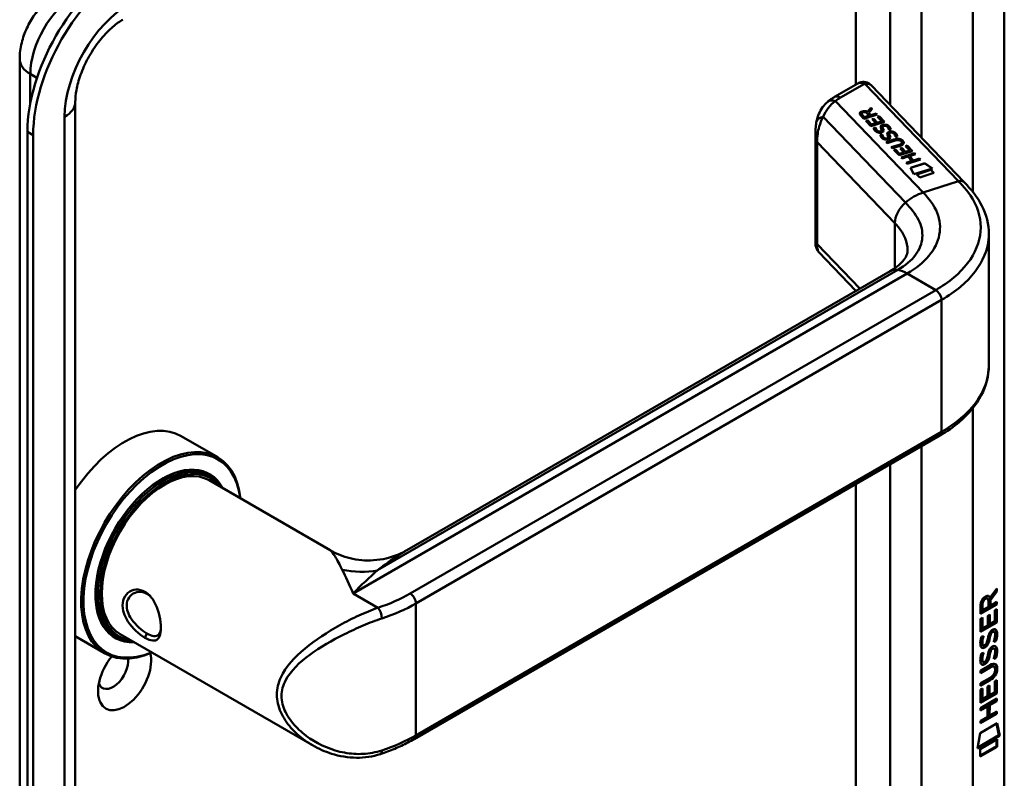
# Model space of a CAD drawing. Header units: millimetres. Extents: x 20 to 833, y 20 to 574.
# Tile 4 of 8: x 355 to 404, y 117 to 155. Entities that reach past the tile are written whole.
import ezdxf

# ---------------------------------------------------------------- set-up
doc = ezdxf.new("R2010")
doc.units = ezdxf.units.MM
doc.header["$LTSCALE"] = 2
doc.layers.add('Sichtbare Kanten(DIN)', color=7, linetype='Continuous', lineweight=50)
doc.layers.add('Sichtbare tangentiale Kanten(DIN)', color=7, linetype='Continuous', lineweight=50)

msp = doc.modelspace()

# ---------------------------------------------------------------- linework, layer by layer
at = {"layer": 'Sichtbare Kanten(DIN)'}
for p, q in [((403.849, 109.732), (403.849, 177.011)), ((355.097, 85.727), (355.097, 153.006)), ((396.592, 151.796), (395.445, 151.133)), ((401.866, 146.912), (397.256, 151.715)), ((357.849, 83.604), (357.849, 150.883)), ((396.894, 150.057), (396.724, 150.234)), ((396.783, 150.309), (396.783, 150.302)), ((396.811, 150.255), (396.926, 150.135)), ((396.811, 150.248), (396.926, 150.128)), ((397.56, 150.271), (396.894, 150.057)), ((396.926, 150.135), (397.163, 150.211)), ((396.926, 150.128), (397.163, 150.204)), ((397.163, 150.211), (397.048, 150.33)), ((397.071, 150.401), (397.247, 150.597)), ((397.071, 150.395), (397.247, 150.59)), ((397.071, 150.401), (397.071, 150.395)), ((397.303, 150.538), (397.135, 150.351)), ((397.135, 150.351), (397.245, 150.237)), ((397.135, 150.351), (397.135, 150.345)), ((397.135, 150.345), (397.245, 150.23)), ((397.163, 150.211), (397.163, 150.204)), ((397.245, 150.237), (397.511, 150.322)), ((397.245, 150.23), (397.511, 150.316)), ((397.245, 150.237), (397.245, 150.23)), ((397.247, 150.597), (397.303, 150.538)), ((397.247, 150.597), (397.247, 150.59)), ((397.247, 150.59), (397.3, 150.535)), ((397.511, 150.322), (397.56, 150.271)), ((397.511, 150.322), (397.511, 150.316)), ((397.511, 150.316), (397.556, 150.269)), ((397.57, 150.15), (397.652, 150.176)), ((397.575, 150.145), (397.652, 150.169)), ((397.652, 150.176), (397.913, 149.903)), ((397.652, 150.176), (397.652, 150.169)), ((397.652, 150.169), (397.909, 149.902)), ((396.926, 150.135), (396.926, 150.128)), ((396.988, 149.96), (397.069, 149.986)), ((397.247, 149.69), (396.988, 149.96)), ((396.992, 149.955), (397.069, 149.979)), ((397.069, 149.986), (397.279, 149.767)), ((397.069, 149.986), (397.069, 149.979)), ((397.069, 149.979), (397.279, 149.76)), ((397.913, 149.903), (397.247, 149.69)), ((397.279, 149.767), (397.488, 149.833)), ((397.279, 149.76), (397.488, 149.827)), ((397.279, 149.767), (397.279, 149.76)), ((397.301, 150.028), (397.382, 150.054)), ((397.488, 149.833), (397.301, 150.028)), ((397.306, 150.023), (397.382, 150.048)), ((397.382, 150.054), (397.569, 149.859)), ((397.382, 150.054), (397.382, 150.048)), ((397.382, 150.048), (397.569, 149.853)), ((397.488, 149.833), (397.488, 149.827)), ((397.569, 149.859), (397.783, 149.928)), ((397.569, 149.853), (397.783, 149.921)), ((397.569, 149.859), (397.569, 149.853)), ((397.783, 149.928), (397.57, 150.15)), ((397.783, 149.928), (397.783, 149.921)), ((397.876, 149.702), (397.873, 149.701)), ((355.483, 149.414), (355.483, 82.134)), ((355.766, 149.25), (355.766, 81.971)), ((394.5, 149.348), (394.5, 143.877)), ((397.387, 149.598), (397.479, 149.61)), ((397.388, 149.592), (397.479, 149.604)), ((397.479, 149.61), (397.479, 149.604)), ((397.605, 149.434), (397.609, 149.432)), ((397.605, 149.427), (397.609, 149.426)), ((397.716, 149.256), (397.808, 149.267)), ((397.717, 149.249), (397.808, 149.261)), ((397.775, 149.464), (397.775, 149.457)), ((397.777, 149.472), (397.777, 149.475)), ((397.777, 149.465), (397.777, 149.468)), ((397.778, 149.481), (397.778, 149.474)), ((397.808, 149.267), (397.808, 149.261)), ((397.823, 149.649), (397.823, 149.642)), ((397.837, 149.594), (397.837, 149.587)), ((397.851, 149.563), (397.851, 149.557)), ((398.126, 149.509), (398.126, 149.503)), ((398.152, 149.306), (398.152, 149.299)), ((398.166, 149.251), (398.166, 149.244)), ((398.18, 149.22), (398.18, 149.214)), ((398.205, 149.359), (398.202, 149.358)), ((397.934, 149.091), (397.938, 149.089)), ((397.934, 149.085), (397.938, 149.083)), ((398.003, 148.902), (398.387, 149.025)), ((398.052, 148.851), (398.003, 148.902)), ((398.008, 148.897), (398.387, 149.018)), ((398.441, 148.976), (398.052, 148.851)), ((398.105, 149.121), (398.105, 149.114)), ((398.106, 149.129), (398.107, 149.132)), ((398.106, 149.122), (398.107, 149.126)), ((398.107, 149.138), (398.107, 149.131)), ((398.253, 148.641), (398.643, 148.766)), ((398.258, 148.636), (398.643, 148.76)), ((398.686, 148.714), (398.302, 148.591)), ((398.455, 149.166), (398.455, 149.16)), ((398.748, 148.936), (398.747, 148.937)), ((398.78, 148.872), (398.78, 148.866)), ((398.959, 148.704), (399.04, 148.73)), ((399.172, 148.482), (398.959, 148.704)), ((398.963, 148.699), (399.04, 148.723)), ((399.04, 148.73), (399.302, 148.457)), ((399.04, 148.73), (399.04, 148.723)), ((399.04, 148.723), (399.297, 148.456)), ((398.302, 148.591), (398.253, 148.641)), ((398.376, 148.514), (398.457, 148.54)), ((398.635, 148.244), (398.376, 148.514)), ((398.381, 148.509), (398.457, 148.533)), ((398.457, 148.54), (398.667, 148.321)), ((398.457, 148.54), (398.457, 148.533)), ((398.457, 148.533), (398.667, 148.314)), ((399.302, 148.457), (398.635, 148.244)), ((398.667, 148.321), (398.876, 148.387)), ((398.667, 148.314), (398.876, 148.381)), ((398.667, 148.321), (398.667, 148.314)), ((398.689, 148.582), (398.77, 148.608)), ((398.876, 148.387), (398.689, 148.582)), ((398.694, 148.577), (398.77, 148.602)), ((398.737, 148.137), (399.404, 148.35)), ((398.742, 148.132), (399.404, 148.344)), ((398.77, 148.608), (398.957, 148.413)), ((398.77, 148.608), (398.77, 148.602)), ((398.77, 148.602), (398.957, 148.407)), ((398.876, 148.387), (398.876, 148.381)), ((398.957, 148.413), (399.172, 148.482)), ((398.957, 148.407), (399.172, 148.476)), ((398.957, 148.413), (398.957, 148.407)), ((399.453, 148.3), (399.159, 148.206)), ((399.172, 148.482), (399.172, 148.476)), ((399.404, 148.35), (399.453, 148.3)), ((399.404, 148.35), (399.404, 148.344)), ((399.404, 148.344), (399.448, 148.298)), ((398.786, 148.086), (398.737, 148.137)), ((399.076, 148.179), (398.786, 148.086)), ((398.987, 147.876), (399.277, 147.969)), ((399.036, 147.826), (398.987, 147.876)), ((398.992, 147.871), (399.277, 147.963)), ((399.703, 148.039), (399.036, 147.826)), ((399.277, 147.969), (399.076, 148.179)), ((399.159, 148.206), (399.36, 147.996)), ((399.159, 148.206), (399.159, 148.199)), ((399.159, 148.199), (399.36, 147.989)), ((399.206, 147.626), (399.907, 147.85)), ((399.209, 147.62), (399.907, 147.844)), ((399.277, 147.969), (399.277, 147.963)), ((399.36, 147.996), (399.654, 148.09)), ((399.36, 147.989), (399.654, 148.083)), ((399.36, 147.996), (399.36, 147.989)), ((399.654, 148.09), (399.703, 148.039)), ((399.654, 148.09), (399.654, 148.083)), ((399.654, 148.083), (399.698, 148.038)), ((399.907, 147.85), (400.288, 147.597)), ((399.907, 147.85), (399.907, 147.844)), ((399.907, 147.844), (400.282, 147.595)), ((399.375, 147.305), (399.206, 147.626)), ((400.288, 147.597), (399.375, 147.305)), ((399.519, 147.3), (400.218, 147.524)), ((399.667, 147.147), (399.519, 147.3)), ((399.524, 147.295), (400.218, 147.518)), ((400.366, 147.37), (399.667, 147.147)), ((400.218, 147.524), (400.366, 147.37)), ((400.218, 147.524), (400.218, 147.518)), ((400.218, 147.518), (400.361, 147.369)), ((403.08, 144.305), (403.08, 137.816)), ((394.669, 143.449), (396.505, 141.537)), ((374.266, 128.697), (398.199, 142.515)), ((363.091, 134.341), (364.901, 133.296)), ((374.633, 119.347), (400.655, 134.37)), ((364.345, 132.462), (364.515, 132.364)), ((364.471, 132.159), (370.477, 128.691)), ((403.147, 126.348), (403.485, 126.801)), ((403.485, 126.801), (403.485, 126.659)), ((402.977, 126.335), (403.02, 126.311)), ((403.104, 126.372), (403.147, 126.348)), ((403.442, 126.683), (403.119, 126.25)), ((403.485, 126.659), (403.162, 126.226)), ((403.442, 126.744), (403.442, 126.683)), ((403.442, 126.683), (403.485, 126.659)), ((403.442, 126.034), (402.676, 125.592)), ((403.484, 126.01), (402.676, 125.543)), ((402.676, 125.543), (402.676, 125.973)), ((402.733, 126.04), (402.732, 125.75)), ((402.775, 126.015), (402.775, 125.725)), ((402.775, 125.725), (403.063, 125.891)), ((403.063, 125.891), (403.063, 126.181)), ((403.119, 126.25), (403.162, 126.226)), ((403.119, 126.25), (403.119, 125.973)), ((403.119, 125.973), (403.162, 125.948)), ((403.162, 126.226), (403.162, 125.948)), ((403.162, 125.948), (403.484, 126.134)), ((403.442, 126.11), (403.442, 126.034)), ((403.442, 126.034), (403.484, 126.01)), ((403.484, 126.134), (403.484, 126.01)), ((402.675, 124.651), (402.676, 125.306)), ((402.676, 125.306), (402.774, 125.363)), ((402.732, 125.339), (402.731, 124.856)), ((402.732, 125.75), (402.775, 125.725)), ((402.774, 125.363), (402.774, 124.831)), ((403.027, 125.45), (403.126, 125.507)), ((403.027, 124.977), (403.027, 125.45)), ((403.083, 125.482), (403.083, 125.059)), ((403.126, 125.507), (403.125, 125.034)), ((403.385, 125.184), (403.386, 125.722)), ((403.386, 125.722), (403.484, 125.779)), ((403.442, 125.754), (403.441, 125.142)), ((403.484, 125.779), (403.484, 125.117)), ((403.441, 125.142), (402.675, 124.7)), ((403.484, 125.117), (402.675, 124.651)), ((402.731, 124.856), (402.774, 124.831)), ((402.774, 124.831), (403.027, 124.977)), ((403.083, 125.059), (403.125, 125.034)), ((403.125, 125.034), (403.385, 125.184)), ((403.441, 125.142), (403.484, 125.117)), ((357.849, 124.435), (359.301, 123.596)), ((359.745, 124.495), (359.915, 124.397)), ((360.071, 124.538), (369.595, 119.039)), ((402.724, 124.427), (402.82, 124.449)), ((403.08, 124.34), (403.123, 124.316)), ((403.094, 124.413), (403.137, 124.389)), ((403.147, 124.582), (403.189, 124.558)), ((403.227, 124.667), (403.224, 124.665)), ((403.227, 124.667), (403.269, 124.643)), ((403.269, 124.643), (403.266, 124.641)), ((403.306, 124.674), (403.349, 124.65)), ((369.596, 124.119), (369.597, 124.119)), ((402.737, 124.048), (402.739, 124.044)), ((402.764, 124.014), (402.807, 123.99)), ((402.779, 124.024), (402.781, 124.019)), ((402.973, 124.104), (402.976, 124.111)), ((403.226, 123.835), (403.223, 123.833)), ((403.226, 123.835), (403.269, 123.811)), ((403.306, 123.842), (403.348, 123.818)), ((403.385, 124.213), (403.428, 124.189)), ((402.723, 123.595), (402.819, 123.617)), ((403.08, 123.508), (403.122, 123.484)), ((403.094, 123.581), (403.136, 123.557)), ((403.146, 123.75), (403.189, 123.726)), ((403.269, 123.811), (403.265, 123.809)), ((403.385, 123.381), (403.427, 123.357)), ((402.674, 122.74), (403.139, 123.008)), ((403.104, 122.913), (402.674, 122.666)), ((403.146, 122.889), (402.674, 122.617)), ((402.736, 123.216), (402.738, 123.212)), ((402.764, 123.182), (402.806, 123.158)), ((402.779, 123.192), (402.781, 123.187)), ((402.972, 123.272), (402.975, 123.279)), ((403.298, 122.954), (403.34, 122.929)), ((402.673, 122.108), (403.146, 122.38)), ((402.674, 122.617), (402.674, 122.74)), ((403.395, 122.776), (403.395, 122.779)), ((403.096, 122.277), (402.673, 122.033)), ((403.139, 122.253), (402.673, 121.985)), ((402.673, 121.985), (402.673, 122.108)), ((403.024, 121.469), (403.025, 121.942)), ((403.025, 121.942), (403.123, 121.999)), ((403.081, 121.974), (403.081, 121.55)), ((403.123, 121.999), (403.123, 121.526)), ((403.383, 122.214), (403.482, 122.271)), ((403.383, 121.676), (403.383, 122.214)), ((403.439, 122.246), (403.439, 121.634)), ((403.482, 122.271), (403.481, 121.609)), ((402.673, 121.798), (402.772, 121.855)), ((402.673, 121.143), (402.673, 121.798)), ((403.439, 121.634), (402.673, 121.192)), ((403.481, 121.609), (402.673, 121.143)), ((402.729, 121.83), (402.729, 121.348)), ((402.772, 121.855), (402.771, 121.323)), ((402.771, 121.323), (403.024, 121.469)), ((403.081, 121.55), (403.123, 121.526)), ((403.123, 121.526), (403.383, 121.676)), ((403.439, 121.634), (403.481, 121.609)), ((402.672, 120.884), (403.481, 121.35)), ((402.981, 120.988), (402.672, 120.809)), ((403.024, 120.963), (402.672, 120.76)), ((402.729, 121.348), (402.771, 121.323)), ((402.981, 120.988), (403.024, 120.963)), ((403.023, 120.454), (403.024, 120.963)), ((403.438, 121.251), (403.082, 121.046)), ((403.082, 121.046), (403.125, 121.021)), ((403.082, 121.046), (403.082, 120.537)), ((403.125, 121.021), (403.124, 120.512)), ((403.481, 121.227), (403.125, 121.021)), ((403.438, 121.325), (403.438, 121.251)), ((403.438, 121.251), (403.481, 121.227)), ((403.481, 121.35), (403.481, 121.227)), ((402.672, 120.76), (402.672, 120.884)), ((403.438, 120.619), (402.672, 120.177)), ((403.48, 120.594), (402.672, 120.128)), ((402.672, 120.252), (403.023, 120.454)), ((403.082, 120.537), (403.124, 120.512)), ((403.124, 120.512), (403.48, 120.718)), ((403.438, 120.693), (403.438, 120.619)), ((403.438, 120.619), (403.48, 120.594)), ((403.48, 120.718), (403.48, 120.594)), ((402.651, 119.645), (403.502, 120.135)), ((402.672, 120.128), (402.672, 120.252)), ((403.468, 120.116), (403.586, 119.536)), ((403.502, 120.135), (403.629, 119.512)), ((402.521, 118.873), (402.651, 119.645)), ((403.629, 119.512), (402.521, 118.873)), ((403.586, 119.536), (402.531, 118.928)), ((403.586, 119.536), (403.629, 119.512)), ((402.651, 118.855), (403.499, 119.344)), ((403.456, 118.995), (402.651, 118.531)), ((403.499, 118.97), (402.651, 118.482)), ((403.457, 119.319), (403.456, 118.995)), ((403.456, 118.995), (403.499, 118.97)), ((403.499, 119.344), (403.499, 118.97)), ((402.651, 118.482), (402.651, 118.855))]:
    msp.add_line(p, q, dxfattribs=at)
for centre, major_axis, ratio, start_param, end_param in [((360.291, 152.19), (-3.4, -5.889), 0.57735, 3.926991, 5.497787), ((360.574, 152.026), (-3.4, -5.889), 0.57735, 3.926991, 5.497787), ((396.792, 151.218), (0.076, -0.62), 0.711531, 3.432786, 3.435595), ((397.186, 150.239), (-0.402, 0.079), 0.327189, 5.747132, 6.719877), ((397.186, 150.232), (-0.402, 0.079), 0.327189, 0.064188, 0.436691), ((396.872, 150.124), (0.291, 0.194), 0.851523, 0.416586, 1.247393), ((396.872, 150.117), (0.291, 0.194), 0.851523, 0.416586, 1.247393), ((397.94, 149.426), (0.036, -0.282), 0.791174, 2.749903, 3.271291), ((397.497, 149.947), (0.188, -0.522), 0.372865, 5.863656, 5.924616), ((397.497, 149.941), (0.188, -0.522), 0.372865, 5.863656, 5.924616), ((397.676, 149.597), (-0.024, -0.177), 0.940158, 6.012779, 6.473073), ((397.676, 149.59), (-0.024, -0.177), 0.940158, 6.012779, 6.473073), ((397.76, 149.471), (-0.0068, -0.0258), 0.611199, 1.463345, 1.771423), ((397.76, 149.464), (-0.0068, -0.0258), 0.611199, 1.463345, 1.771423), ((398.27, 149.083), (-0.036, 0.282), 0.791755, 5.890904, 6.412597), ((397.815, 149.644), (-0.198, 0.562), 0.357801, 2.741501, 2.800642), ((397.815, 149.637), (-0.198, 0.562), 0.357801, 2.741501, 2.800642), ((398.006, 149.255), (0.027, 0.178), 0.935563, 2.890878, 3.348709), ((398.006, 149.249), (0.027, 0.178), 0.935563, 2.890878, 3.348709), ((398.09, 149.128), (0.0068, 0.0258), 0.611199, 4.604937, 4.913015), ((398.09, 149.121), (0.0068, 0.0258), 0.611199, 4.604937, 4.913015), ((398.101, 148.11), (0.7, 0.879), 0.508581, 6.215857, 6.934321), ((398.101, 148.104), (0.7, 0.879), 0.508581, 6.215857, 6.934321), ((390.717, 149.854), (8.063, -0.989), 0.081551, 6.108, 6.382933), ((390.717, 149.848), (8.063, -0.989), 0.081551, 6.108, 6.293185), ((397.19, 149.059), (1.686, -0.201), 0.222741, 5.829043, 6.547383), ((397.19, 149.052), (1.686, -0.201), 0.222741, 0.035067, 0.264197), ((398.899, 141.302), (-0.7, 1.212), 0.57735, 6.279195, 6.283185), ((360.291, 129.491), (2.8, 4.85), 0.57735, 0, 1.450145), ((362.101, 128.446), (2.8, 4.85), 0.57735, 5.616239, 10.091724), ((362.158, 128.413), (-2.76, -4.78), 0.57735, 2.493276, 6.931502), ((400.455, 134.717), (0.2, -0.346), 0.57735, 0, 0.006219), ((362.158, 128.413), (2.34, 4.053), 0.57735, 5.935521, 9.772443), ((362.215, 128.381), (2.3, 3.984), 0.57735, 5.987222, 9.720741), ((362.271, 128.348), (-2.2, -3.811), 0.57735, 3.141593, 6.283185), ((362.271, 128.348), (-2.26, -3.914), 0.57735, 2.910651, 6.514127), ((362.13, 128.43), (2.32, 4.018), 0.57735, 6.027433, 7.064282), ((362.045, 128.479), (2.3, 3.984), 0.57735, 0, 0.220052), ((361.988, 128.511), (2.32, 4.018), 0.57735, 6.145982, 6.252702), ((362.13, 128.43), (-2.32, -4.018), 0.57735, 5.502088, 6.538938), ((403.066, 125.98), (-0.175, 0.346), 0.819444, 0.044165, 1.01691), ((403.108, 125.955), (-0.175, 0.346), 0.819444, 0.044165, 1.01691), ((402.714, 125.702), (-0.368, -0.732), 0.34929, 2.798951, 3.629759), ((402.672, 125.726), (-0.368, -0.732), 0.34929, 2.798951, 3.03581), ((360.574, 129.328), (1.91, 3.308), 0.57735, 3.784705, 3.784751), ((360.574, 129.328), (1.91, 3.308), 0.57735, 3.867347, 3.867367), ((362.045, 128.479), (-2.3, -3.984), 0.57735, 6.063133, 6.283185), ((361.932, 128.544), (-1.91, -3.308), 0.57735, 0.237024, 0.237107), ((361.988, 128.511), (-2.32, -4.018), 0.57735, 0.030483, 0.137203), ((361.988, 128.511), (-2.32, -4.018), 0.57735, 0.558637, 0.558683), ((362.271, 128.348), (-2.2, -3.811), 0.57735, 0.463638, 0.463742), ((362.158, 128.413), (2.34, 4.053), 0.57735, 3.896275, 3.896288), ((362.215, 128.381), (2.3, 3.984), 0.57735, 3.878564, 3.878577), ((362.271, 128.348), (-2.26, -3.914), 0.57735, 0.718717, 0.71873), ((403.04, 124.009), (-0.258, -0.67), 0.280159, 3.097672, 3.459563), ((403.083, 123.984), (-0.258, -0.67), 0.280159, 2.938175, 3.459563), ((362.271, 128.348), (-2.26, -3.914), 0.57735, 0.516851, 0.516919), ((362.215, 128.381), (2.3, 3.984), 0.57735, 3.689481, 3.689522), ((362.158, 128.413), (2.34, 4.053), 0.57735, 3.718053, 3.718072), ((403.095, 125.271), (-0.327, -1.256), 0.153171, 6.026615, 6.087575), ((402.948, 124.429), (-0.178, -0.418), 0.325758, 6.002571, 6.243644), ((403.137, 125.247), (-0.327, -1.256), 0.153171, 6.026615, 6.087575), ((402.99, 124.405), (-0.178, -0.418), 0.325758, 6.002571, 6.462865), ((402.956, 124.102), (-0.0284, -0.0613), 0.214041, 1.386578, 1.694656), ((403.04, 123.177), (-0.258, -0.669), 0.280374, 3.097643, 3.459802), ((403.082, 123.153), (-0.258, -0.669), 0.280374, 2.938109, 3.459802), ((360.291, 122.469), (-0.93, -1.611), 0.57735, 4.427919, 8.907471), ((359.726, 122.796), (-0.53, -0.918), 0.57735, 5.827281, 8.770136), ((403.119, 124.534), (-0.352, -1.35), 0.146604, 6.036999, 6.09614), ((402.949, 123.601), (-0.18, -0.422), 0.324198, 6.004367, 6.244154), ((403.161, 124.509), (-0.352, -1.35), 0.146604, 6.036999, 6.09614), ((402.992, 123.577), (-0.18, -0.422), 0.324198, 6.004367, 6.462199), ((402.956, 123.27), (-0.0284, -0.0613), 0.214041, 1.386578, 1.694656), ((402.017, 123.183), (1.388, -0.568), 0.642788, 5.820817, 6.539156), ((402.059, 120.858), (1.355, 2.199), 0.216474, 5.945573, 6.664037), ((402.016, 120.882), (1.355, 2.199), 0.216474, 5.945573, 6.245566), ((402.06, 123.159), (1.388, -0.568), 0.642788, 5.820817, 6.539156), ((396.767, 125.428), (6.595, -2.821), 0.235363, 6.108423, 6.383356), ((372.83, 118.986), (0.125, -0.38), 0.405066, 6.28053, 6.283185)]:
    msp.add_ellipse(centre, major_axis=major_axis, ratio=ratio, start_param=start_param, end_param=end_param, dxfattribs=at)
for points, knots in [([(355.097, 153.006), (355.097, 153.289), (355.134, 153.556), (355.258, 154.066), (355.345, 154.309), (355.559, 154.774), (355.687, 154.996), (355.983, 155.414), (356.15, 155.611), (356.53, 155.973), (356.742, 156.138), (356.987, 156.28)], [3.141593, 3.141593, 3.141593, 3.141593, 3.455752, 3.455752, 3.769911, 3.769911, 4.08407, 4.08407, 4.39823, 4.39823, 4.712389, 4.712389, 4.712389, 4.712389]), ([(357.849, 150.883), (357.849, 151.054), (357.866, 151.255), (357.95, 151.71), (358.018, 151.965), (358.21, 152.5), (358.336, 152.781), (358.634, 153.329), (358.807, 153.596), (359.177, 154.08), (359.373, 154.296), (359.755, 154.653), (359.939, 154.795), (360.139, 154.922), (360.171, 154.941), (360.201, 154.958)], [3.141593, 3.141593, 3.141593, 3.141593, 3.374304, 3.374304, 3.622285, 3.622285, 3.88278, 3.88278, 4.148781, 4.148781, 4.411918, 4.411918, 4.663938, 4.663938, 4.712389, 4.712389, 4.712389, 4.712389]), ([(396.607, 151.804), (396.667, 151.836), (396.732, 151.86), (396.864, 151.88), (396.932, 151.877), (397.042, 151.852), (397.086, 151.836), (397.127, 151.813)], [0.0040353, 0.0040353, 0.0040353, 0.0040353, 0.0551146, 0.0551146, 0.1050799, 0.1050799, 0.1401043, 0.1401043, 0.1401043, 0.1401043]), ([(397.134, 151.81), (397.142, 151.805), (397.15, 151.8), (397.167, 151.789), (397.175, 151.784), (397.191, 151.772), (397.199, 151.765), (397.216, 151.752), (397.224, 151.745), (397.24, 151.731), (397.248, 151.723), (397.256, 151.715)], [6.2831853, 6.2831853, 6.2831853, 6.2831853, 6.3390358, 6.3390358, 6.3948864, 6.3948864, 6.4507369, 6.4507369, 6.5065875, 6.5065875, 6.562438, 6.562438, 6.562438, 6.562438]), ([(395.445, 151.133), (395.42, 151.119), (395.396, 151.104), (395.348, 151.075), (395.324, 151.059), (395.278, 151.028), (395.255, 151.012), (395.21, 150.98), (395.187, 150.963), (395.143, 150.929), (395.122, 150.911), (395.101, 150.894)], [1.5707963, 1.5707963, 1.5707963, 1.5707963, 1.6075273, 1.6075273, 1.6442583, 1.6442583, 1.6809892, 1.6809892, 1.7177202, 1.7177202, 1.7544512, 1.7544512, 1.7544512, 1.7544512]), ([(394.557, 149.941), (394.612, 150.185), (394.71, 150.421), (394.924, 150.722), (395.009, 150.815), (395.103, 150.895)], [0.0015646, 0.0015646, 0.0015646, 0.0015646, 0.2083672, 0.2083672, 0.3123498, 0.3123498, 0.3123498, 0.3123498]), ([(394.5, 149.353), (394.501, 149.45), (394.504, 149.544), (394.52, 149.739), (394.534, 149.839), (394.556, 149.936)], [0, 0, 0, 0, 0.0730731, 0.0730731, 0.1547695, 0.1547695, 0.1547695, 0.1547695]), ([(398.441, 148.976), (398.476, 148.987), (398.516, 148.997), (398.577, 149.002), (398.599, 149.002), (398.641, 148.996), (398.659, 148.992), (398.696, 148.977), (398.713, 148.967), (398.734, 148.95), (398.741, 148.944), (398.747, 148.937)], [0, 0, 0, 0, 0.03013076, 0.03013076, 0.04643109, 0.04643109, 0.06207275, 0.06207275, 0.07997439, 0.07997439, 0.08929735, 0.08929735, 0.08929735, 0.08929735]), ([(401.865, 146.913), (402.204, 146.559), (402.533, 146.162), (402.963, 145.301), (403.081, 144.824), (403.081, 144.355)], [0, 0, 0, 0, 0.524809, 0.524809, 1.083324, 1.083324, 1.083324, 1.083324]), ([(394.656, 143.465), (394.618, 143.507), (394.585, 143.556), (394.534, 143.663), (394.516, 143.724), (394.505, 143.799), (394.503, 143.815), (394.501, 143.848), (394.5, 143.864), (394.5, 143.877)], [0.0060466, 0.0060466, 0.0060466, 0.0060466, 0.0491455, 0.0491455, 0.0963796, 0.0963796, 0.1101604, 0.1101604, 0.1244781, 0.1244781, 0.1244781, 0.1244781]), ([(398.202, 142.517), (398.425, 142.645), (398.604, 142.782), (398.848, 143.017), (398.919, 143.115), (399.034, 143.333), (399.054, 143.409), (399.056, 143.543)], [0, 0, 0, 0, 0.2677204, 0.2677204, 0.5230451, 0.5230451, 0.8468076, 0.8468076, 0.8468076, 0.8468076]), ([(403.081, 137.82), (403.081, 137.327), (402.952, 136.827), (402.46, 135.886), (402.084, 135.436), (401.332, 134.8), (401.012, 134.577), (400.661, 134.374)], [0, 0, 0, 0, 0.585187, 0.585187, 1.190523, 1.190523, 1.555952, 1.555952, 1.555952, 1.555952]), ([(370.477, 128.691), (370.772, 128.521), (371.107, 128.386), (371.83, 128.208), (372.228, 128.172), (373.043, 128.226), (373.466, 128.328), (373.995, 128.552), (374.134, 128.621), (374.267, 128.697)], [0, 0, 0, 0, 0.28372, 0.28372, 0.592354, 0.592354, 0.928092, 0.928092, 1.052974, 1.052974, 1.052974, 1.052974]), ([(361.3, 124.365), (361.443, 124.282), (361.705, 124.182), (361.965, 124.267), (362.096, 124.59), (362.096, 125.295), (361.835, 126.168), (361.312, 126.683), (360.688, 126.83), (360.178, 126.402), (360.18, 125.74), (360.326, 125.379), (360.639, 124.862), (361.014, 124.53), (361.3, 124.365), (361.3, 124.365), (361.3, 124.365), (361.3, 124.365)], [-2.115042, -2.115042, -2.115042, -2.115042, -1.963993, -1.812917, -1.66184, -1.510764, -1.208611, -1.057535, -0.906458, -0.604306, -0.453229, -0.339922, -0.302153, 0, 0, 0, 0.000028, 0.000028, 0.000028, 0.000028]), ([(361.399, 124.579), (361.399, 124.579), (361.399, 124.579), (361.399, 124.579), (361.144, 124.726), (360.843, 124.982), (360.641, 125.275), (360.616, 125.312), (360.592, 125.349), (360.57, 125.386), (360.504, 125.499), (360.454, 125.616), (360.426, 125.732), (360.387, 125.886), (360.387, 126.038), (360.425, 126.17), (360.502, 126.435), (360.735, 126.62), (360.999, 126.636), (361.131, 126.645), (361.271, 126.612), (361.399, 126.539), (361.462, 126.502), (361.523, 126.456), (361.579, 126.401)], [2.115042, 2.115042, 2.115042, 2.115042, 2.11507, 2.11507, 2.11507, 2.417222, 2.417222, 2.417222, 2.454991, 2.454991, 2.454991, 2.568299, 2.568299, 2.568299, 2.719375, 2.719375, 2.719375, 3.021528, 3.021528, 3.021528, 3.172604, 3.172604, 3.172604, 3.247176, 3.247176, 3.247176, 3.247176]), ([(362.09, 124.879), (362.088, 124.843), (362.084, 124.809), (362.079, 124.777), (362.061, 124.656), (362.024, 124.565), (361.967, 124.509), (361.911, 124.454), (361.835, 124.433), (361.739, 124.446), (361.643, 124.458), (361.527, 124.505), (361.399, 124.579)], [3.7372554, 3.7372554, 3.7372554, 3.7372554, 3.7769099, 3.7769099, 3.7769099, 3.9279863, 3.9279863, 3.9279863, 4.0790627, 4.0790627, 4.0790627, 4.2301115, 4.2301115, 4.2301115, 4.2301115]), ([(403.223, 123.833), (403.214, 123.828), (403.206, 123.823), (403.197, 123.816), (403.19, 123.81), (403.182, 123.803), (403.176, 123.795), (403.165, 123.783), (403.156, 123.768), (403.146, 123.75)], [-0.03589506, -0.03589506, -0.03589506, -0.03589506, -0.0248626, -0.0248626, -0.0248626, -0.0151145, -0.0151145, -0.0151145, 0, 0, 0, 0]), ([(403.298, 122.954), (403.295, 122.955), (403.293, 122.956), (403.273, 122.965), (403.253, 122.967), (403.191, 122.958), (403.146, 122.938), (403.104, 122.913)], [-0.07338123, -0.07338123, -0.07338123, -0.07338123, -0.06964663, -0.06964663, -0.04519613, -0.04519613, 0, 0, 0, 0]), ([(403.395, 122.779), (403.395, 122.795), (403.394, 122.81), (403.39, 122.851), (403.383, 122.876), (403.362, 122.913), (403.349, 122.926), (403.315, 122.941), (403.295, 122.942), (403.234, 122.934), (403.189, 122.913), (403.146, 122.889)], [-0.133946, -0.133946, -0.133946, -0.133946, -0.1199616, -0.1199616, -0.0931091, -0.0931091, -0.0696466, -0.0696466, -0.0451961, -0.0451961, 0, 0, 0, 0]), ([(372.955, 118.606), (372.575, 118.481), (372.173, 118.421), (371.357, 118.426), (370.935, 118.498), (370.209, 118.727), (369.893, 118.867), (369.597, 119.038)], [0, 0, 0, 0, 0.3227117, 0.3227117, 0.6648674, 0.6648674, 0.9427281, 0.9427281, 0.9427281, 0.9427281]), ([(374.633, 119.347), (374.533, 119.289), (374.429, 119.232), (374.218, 119.123), (374.111, 119.07), (373.89, 118.967), (373.778, 118.918), (373.55, 118.822), (373.433, 118.776), (373.197, 118.689), (373.077, 118.646), (372.955, 118.606)], [1.5707963, 1.5707963, 1.5707963, 1.5707963, 1.6240551, 1.6240551, 1.6773139, 1.6773139, 1.7305727, 1.7305727, 1.7838315, 1.7838315, 1.8370903, 1.8370903, 1.8370903, 1.8370903])]:
    msp.add_open_spline(points, degree=3, knots=knots, dxfattribs=at)
for points in [[(396.724, 150.234), (396.67, 150.295), (396.665, 150.374), (396.808, 150.42)], [(396.689, 150.309), (396.691, 150.348), (396.723, 150.387), (396.808, 150.414)], [(397.048, 150.33), (397.013, 150.367), (396.951, 150.405), (396.854, 150.374)], [(397.752, 149.558), (397.724, 149.614), (397.721, 149.65), (397.732, 149.683)], [(397.726, 149.644), (397.727, 149.656), (397.729, 149.666), (397.732, 149.677)], [(397.732, 149.683), (397.74, 149.705), (397.761, 149.724), (397.799, 149.741)], [(397.732, 149.677), (397.74, 149.698), (397.761, 149.718), (397.799, 149.735)], [(397.799, 149.741), (397.861, 149.768), (397.94, 149.775), (398.026, 149.747)], [(397.799, 149.735), (397.861, 149.761), (397.94, 149.769), (398.026, 149.741)], [(397.873, 149.701), (397.845, 149.692), (397.831, 149.682), (397.825, 149.665)], [(398.106, 149.592), (398.078, 149.642), (398.043, 149.679), (397.992, 149.697)], [(398.026, 149.747), (398.075, 149.731), (398.116, 149.706), (398.151, 149.669)], [(398.026, 149.741), (398.075, 149.725), (398.116, 149.699), (398.151, 149.663)], [(398.151, 149.669), (398.162, 149.658), (398.172, 149.646), (398.182, 149.633)], [(394.5, 149.353), (394.5, 149.351), (394.5, 149.35), (394.5, 149.348)], [(397.391, 149.572), (397.389, 149.58), (397.387, 149.598), (397.387, 149.598)], [(397.428, 149.492), (397.414, 149.513), (397.397, 149.543), (397.391, 149.572)], [(397.549, 149.39), (397.497, 149.416), (397.46, 149.445), (397.428, 149.492)], [(397.479, 149.61), (397.479, 149.61), (397.493, 149.557), (397.503, 149.536)], [(397.479, 149.604), (397.479, 149.604), (397.493, 149.551), (397.503, 149.53)], [(397.503, 149.536), (397.521, 149.497), (397.548, 149.467), (397.59, 149.442)], [(397.503, 149.53), (397.521, 149.491), (397.548, 149.46), (397.59, 149.436)], [(397.74, 149.37), (397.683, 149.358), (397.611, 149.36), (397.549, 149.39)], [(397.684, 149.419), (397.726, 149.422), (397.766, 149.441), (397.775, 149.464)], [(397.684, 149.412), (397.726, 149.415), (397.766, 149.434), (397.775, 149.457)], [(397.72, 149.229), (397.718, 149.237), (397.716, 149.256), (397.716, 149.256)], [(397.757, 149.15), (397.743, 149.17), (397.726, 149.201), (397.72, 149.229)], [(397.777, 149.38), (397.754, 149.373), (397.748, 149.372), (397.74, 149.37)], [(397.777, 149.475), (397.779, 149.495), (397.771, 149.521), (397.752, 149.558)], [(397.876, 149.476), (397.877, 149.439), (397.852, 149.403), (397.777, 149.38)], [(397.777, 149.468), (397.778, 149.47), (397.778, 149.472), (397.778, 149.474)], [(397.808, 149.267), (397.808, 149.267), (397.822, 149.214), (397.832, 149.193)], [(397.808, 149.261), (397.808, 149.261), (397.822, 149.208), (397.832, 149.187)], [(397.825, 149.665), (397.82, 149.648), (397.824, 149.625), (397.837, 149.594)], [(397.823, 149.642), (397.823, 149.627), (397.827, 149.609), (397.837, 149.587)], [(397.832, 149.193), (397.85, 149.155), (397.877, 149.124), (397.919, 149.099)], [(397.832, 149.187), (397.85, 149.148), (397.877, 149.117), (397.919, 149.093)], [(397.837, 149.594), (397.839, 149.589), (397.851, 149.564), (397.851, 149.563)], [(397.837, 149.587), (397.839, 149.583), (397.851, 149.557), (397.851, 149.557)], [(397.851, 149.563), (397.869, 149.527), (397.876, 149.5), (397.876, 149.476)], [(397.851, 149.557), (397.869, 149.522), (397.876, 149.496), (397.876, 149.472)], [(398.082, 149.215), (398.054, 149.271), (398.05, 149.307), (398.061, 149.34)], [(398.055, 149.301), (398.056, 149.313), (398.058, 149.323), (398.061, 149.334)], [(398.061, 149.34), (398.069, 149.362), (398.09, 149.382), (398.129, 149.398)], [(398.061, 149.334), (398.069, 149.356), (398.09, 149.375), (398.129, 149.392)], [(398.107, 149.132), (398.109, 149.152), (398.101, 149.178), (398.082, 149.215)], [(398.125, 149.503), (398.125, 149.503), (398.129, 149.549), (398.106, 149.592)], [(398.223, 149.519), (398.217, 149.518), (398.125, 149.503), (398.125, 149.503)], [(398.129, 149.398), (398.191, 149.425), (398.269, 149.433), (398.356, 149.404)], [(398.129, 149.392), (398.191, 149.418), (398.269, 149.426), (398.356, 149.398)], [(398.154, 149.322), (398.149, 149.305), (398.153, 149.282), (398.166, 149.251)], [(398.151, 149.663), (398.162, 149.651), (398.172, 149.639), (398.182, 149.626)], [(398.152, 149.299), (398.152, 149.284), (398.157, 149.266), (398.166, 149.244)], [(398.202, 149.358), (398.174, 149.349), (398.161, 149.339), (398.154, 149.322)], [(398.166, 149.251), (398.168, 149.246), (398.18, 149.221), (398.18, 149.22)], [(398.166, 149.244), (398.168, 149.24), (398.18, 149.214), (398.18, 149.214)], [(398.18, 149.22), (398.199, 149.184), (398.205, 149.157), (398.206, 149.133)], [(398.18, 149.214), (398.198, 149.179), (398.205, 149.153), (398.206, 149.129)], [(398.182, 149.633), (398.218, 149.586), (398.224, 149.53), (398.223, 149.519)], [(398.182, 149.626), (398.213, 149.586), (398.222, 149.538), (398.223, 149.519)], [(398.435, 149.249), (398.408, 149.299), (398.372, 149.336), (398.322, 149.354)], [(398.356, 149.404), (398.405, 149.388), (398.446, 149.363), (398.48, 149.327)], [(398.356, 149.398), (398.405, 149.382), (398.446, 149.356), (398.48, 149.32)], [(398.455, 149.16), (398.455, 149.16), (398.458, 149.206), (398.435, 149.249)], [(398.48, 149.327), (398.491, 149.315), (398.501, 149.303), (398.511, 149.29)], [(398.48, 149.32), (398.491, 149.309), (398.501, 149.297), (398.511, 149.283)], [(398.511, 149.29), (398.547, 149.243), (398.553, 149.187), (398.552, 149.176)], [(398.511, 149.283), (398.542, 149.243), (398.551, 149.195), (398.552, 149.176)], [(397.879, 149.047), (397.826, 149.073), (397.789, 149.102), (397.757, 149.15)], [(398.069, 149.027), (398.012, 149.015), (397.94, 149.017), (397.879, 149.047)], [(398.014, 149.076), (398.056, 149.079), (398.095, 149.098), (398.105, 149.121)], [(398.014, 149.069), (398.056, 149.072), (398.095, 149.091), (398.105, 149.114)], [(398.106, 149.037), (398.083, 149.03), (398.077, 149.029), (398.069, 149.027)], [(398.206, 149.133), (398.206, 149.096), (398.181, 149.06), (398.106, 149.037)], [(398.107, 149.126), (398.107, 149.127), (398.107, 149.129), (398.107, 149.131)], [(398.552, 149.176), (398.546, 149.175), (398.455, 149.16), (398.455, 149.16)], [(403.081, 144.348), (403.081, 144.35), (403.081, 144.352), (403.081, 144.355)], [(394.5, 143.878), (394.5, 143.877), (394.5, 143.877), (394.5, 143.877)], [(370.476, 128.691), (370.477, 128.691), (370.477, 128.691), (370.477, 128.691)], [(402.676, 125.973), (402.68, 126.119), (402.746, 126.308), (402.919, 126.408)], [(402.977, 126.335), (402.956, 126.348), (402.924, 126.346), (402.878, 126.319)], [(403.063, 126.181), (403.063, 126.27), (403.038, 126.363), (402.921, 126.295)], [(403.233, 124.74), (403.315, 124.8), (403.395, 124.813), (403.449, 124.741)], [(402.667, 124.173), (402.672, 124.221), (402.684, 124.296), (402.704, 124.364)], [(402.704, 124.364), (402.709, 124.383), (402.724, 124.427), (402.724, 124.427)], [(402.767, 124.437), (402.757, 124.396), (402.74, 124.33), (402.733, 124.297)], [(402.82, 124.449), (402.82, 124.449), (402.786, 124.323), (402.776, 124.272)], [(403.08, 124.34), (403.065, 124.253), (403.047, 124.189), (403.026, 124.132)], [(403.027, 124.31), (403.051, 124.444), (403.08, 124.529), (403.119, 124.607)], [(403.094, 124.413), (403.092, 124.402), (403.081, 124.341), (403.08, 124.34)], [(403.147, 124.582), (403.123, 124.534), (403.106, 124.47), (403.094, 124.413)], [(403.119, 124.607), (403.146, 124.658), (403.183, 124.703), (403.233, 124.74)], [(403.137, 124.389), (403.134, 124.378), (403.123, 124.317), (403.123, 124.316)], [(403.189, 124.558), (403.169, 124.517), (403.152, 124.462), (403.137, 124.389)], [(403.224, 124.665), (403.189, 124.645), (403.168, 124.622), (403.147, 124.582)], [(403.266, 124.641), (403.232, 124.621), (403.21, 124.598), (403.189, 124.558)], [(403.324, 124.157), (403.324, 124.157), (403.367, 124.265), (403.384, 124.368)], [(403.384, 124.368), (403.404, 124.488), (403.403, 124.578), (403.373, 124.625)], [(403.449, 124.485), (403.441, 124.372), (403.396, 124.238), (403.385, 124.213)], [(403.389, 124.786), (403.395, 124.78), (403.401, 124.773), (403.407, 124.766)], [(403.407, 124.766), (403.438, 124.725), (403.453, 124.662), (403.453, 124.574)], [(403.491, 124.46), (403.483, 124.347), (403.438, 124.214), (403.428, 124.189)], [(403.449, 124.741), (403.481, 124.7), (403.496, 124.638), (403.496, 124.55)], [(403.453, 124.574), (403.453, 124.546), (403.451, 124.517), (403.449, 124.485)], [(403.496, 124.55), (403.496, 124.522), (403.494, 124.493), (403.491, 124.46)], [(402.689, 123.924), (402.663, 123.988), (402.655, 124.059), (402.667, 124.173)], [(402.847, 123.865), (402.784, 123.839), (402.719, 123.849), (402.689, 123.924)], [(402.733, 124.297), (402.715, 124.204), (402.713, 124.13), (402.73, 124.069)], [(402.805, 123.889), (402.774, 123.877), (402.744, 123.873), (402.717, 123.88)], [(402.776, 124.272), (402.758, 124.179), (402.756, 124.105), (402.772, 124.044)], [(402.848, 123.91), (402.82, 123.894), (402.814, 123.893), (402.805, 123.889)], [(402.839, 123.983), (402.881, 123.988), (402.934, 124.03), (402.964, 124.085)], [(402.891, 123.886), (402.862, 123.87), (402.856, 123.868), (402.847, 123.865)], [(403.026, 124.132), (402.993, 124.044), (402.938, 123.961), (402.848, 123.91)], [(403.068, 124.107), (403.036, 124.02), (402.981, 123.936), (402.891, 123.886)], [(402.976, 124.111), (402.995, 124.158), (403.011, 124.221), (403.027, 124.31)], [(403.123, 124.316), (403.107, 124.229), (403.09, 124.165), (403.068, 124.107)], [(403.119, 123.775), (403.145, 123.826), (403.182, 123.871), (403.233, 123.908)], [(403.233, 123.908), (403.314, 123.968), (403.394, 123.981), (403.449, 123.909)], [(403.428, 124.189), (403.422, 124.187), (403.324, 124.157), (403.324, 124.157)], [(403.385, 124.213), (403.383, 124.213), (403.362, 124.206), (403.339, 124.199)], [(403.389, 123.954), (403.395, 123.948), (403.401, 123.941), (403.406, 123.934)], [(403.406, 123.934), (403.438, 123.893), (403.453, 123.83), (403.453, 123.742)], [(403.449, 123.909), (403.48, 123.868), (403.495, 123.806), (403.495, 123.718)], [(402.666, 123.341), (402.671, 123.389), (402.683, 123.464), (402.703, 123.532)], [(402.703, 123.532), (402.709, 123.551), (402.723, 123.595), (402.723, 123.595)], [(402.733, 123.465), (402.715, 123.372), (402.713, 123.298), (402.729, 123.237)], [(402.767, 123.605), (402.756, 123.564), (402.739, 123.498), (402.733, 123.465)], [(402.775, 123.44), (402.757, 123.347), (402.755, 123.273), (402.772, 123.212)], [(402.819, 123.617), (402.819, 123.617), (402.785, 123.491), (402.775, 123.44)], [(402.975, 123.279), (402.995, 123.326), (403.011, 123.389), (403.026, 123.478)], [(403.08, 123.508), (403.064, 123.421), (403.047, 123.357), (403.025, 123.3)], [(403.026, 123.478), (403.05, 123.612), (403.079, 123.697), (403.119, 123.775)], [(403.122, 123.484), (403.107, 123.397), (403.089, 123.333), (403.068, 123.275)], [(403.094, 123.581), (403.091, 123.57), (403.08, 123.509), (403.08, 123.508)], [(403.146, 123.75), (403.126, 123.71), (403.109, 123.655), (403.094, 123.581)], [(403.136, 123.557), (403.134, 123.546), (403.123, 123.485), (403.122, 123.484)], [(403.189, 123.726), (403.169, 123.685), (403.152, 123.63), (403.136, 123.557)], [(403.265, 123.809), (403.231, 123.789), (403.21, 123.766), (403.189, 123.726)], [(403.323, 123.325), (403.323, 123.325), (403.367, 123.433), (403.383, 123.536)], [(403.427, 123.357), (403.422, 123.355), (403.323, 123.325), (403.323, 123.325)], [(403.385, 123.381), (403.382, 123.381), (403.361, 123.374), (403.339, 123.367)], [(403.383, 123.536), (403.403, 123.656), (403.403, 123.746), (403.373, 123.793)], [(403.448, 123.653), (403.44, 123.54), (403.395, 123.406), (403.385, 123.381)], [(403.491, 123.628), (403.482, 123.515), (403.438, 123.382), (403.427, 123.357)], [(403.453, 123.742), (403.453, 123.714), (403.451, 123.685), (403.448, 123.653)], [(403.495, 123.718), (403.495, 123.69), (403.493, 123.661), (403.491, 123.628)], [(402.688, 123.092), (402.663, 123.155), (402.654, 123.227), (402.666, 123.341)], [(402.846, 123.033), (402.783, 123.007), (402.718, 123.017), (402.688, 123.092)], [(402.804, 123.057), (402.774, 123.045), (402.743, 123.041), (402.716, 123.048)], [(402.848, 123.078), (402.819, 123.062), (402.813, 123.061), (402.804, 123.057)], [(402.839, 123.151), (402.88, 123.156), (402.934, 123.198), (402.963, 123.253)], [(402.89, 123.054), (402.862, 123.038), (402.856, 123.036), (402.846, 123.033)], [(403.025, 123.3), (402.993, 123.212), (402.938, 123.129), (402.848, 123.078)], [(403.068, 123.275), (403.035, 123.188), (402.98, 123.104), (402.89, 123.054)], [(369.595, 119.039), (369.596, 119.039), (369.597, 119.038), (369.597, 119.038)]]:
    msp.add_open_spline(points, degree=3, dxfattribs=at)
at = {"layer": 'Sichtbare tangentiale Kanten(DIN)'}
for p, q in [((398.192, 150.739), (398.192, 176.892)), ((399.748, 176.113), (399.748, 149.119)), ((402.293, 146.428), (402.293, 176.113)), ((396.495, 175.913), (396.495, 151.74)), ((355.624, 150.832), (355.624, 152.271)), ((355.624, 152.271), (355.954, 152.081)), ((395.745, 151.103), (396.934, 151.79)), ((396.967, 151.764), (401.578, 146.962)), ((399.829, 146.402), (395.487, 150.924)), ((396.808, 150.42), (396.808, 150.414)), ((396.811, 150.255), (396.811, 150.248)), ((357.321, 150.149), (357.321, 82.869)), ((398.954, 145.903), (394.879, 150.147)), ((397.732, 149.683), (397.732, 149.677)), ((397.799, 149.741), (397.799, 149.735)), ((398.026, 149.747), (398.026, 149.741)), ((398.151, 149.669), (398.151, 149.663)), ((355.766, 149.25), (355.483, 149.414)), ((397.503, 149.536), (397.503, 149.53)), ((397.59, 149.442), (397.59, 149.436)), ((397.605, 149.434), (397.605, 149.427)), ((397.609, 149.432), (397.609, 149.426)), ((397.684, 149.419), (397.684, 149.412)), ((397.777, 149.475), (397.777, 149.468)), ((397.777, 149.472), (397.777, 149.465)), ((397.832, 149.193), (397.832, 149.187)), ((398.061, 149.34), (398.061, 149.334)), ((398.129, 149.398), (398.129, 149.392)), ((398.182, 149.633), (398.182, 149.626)), ((398.356, 149.404), (398.356, 149.398)), ((398.48, 149.327), (398.48, 149.32)), ((398.511, 149.29), (398.511, 149.283)), ((394.505, 149.045), (394.505, 143.994)), ((394.579, 143.846), (394.579, 148.897)), ((398.429, 144.887), (394.579, 148.897)), ((397.919, 149.099), (397.919, 149.093)), ((397.934, 149.091), (397.934, 149.085)), ((397.938, 149.089), (397.938, 149.083)), ((398.014, 149.076), (398.014, 149.069)), ((398.106, 149.129), (398.106, 149.122)), ((398.107, 149.132), (398.107, 149.126)), ((398.387, 149.025), (398.387, 149.018)), ((398.643, 148.766), (398.643, 148.76)), ((398.829, 148.963), (398.829, 148.956)), ((399.829, 146.402), (401.578, 146.962)), ((399.748, 146.374), (399.748, 146.374)), ((398.429, 142.66), (398.429, 144.887)), ((396.693, 141.645), (394.579, 143.846)), ((371.605, 126.552), (399.041, 142.392)), ((372.814, 127.701), (398.569, 142.571)), ((400.455, 141.575), (399.041, 142.392)), ((400.455, 141.575), (374.433, 126.552)), ((396.495, 141.547), (396.495, 141.531)), ((374.716, 126.062), (400.738, 141.085)), ((400.738, 134.553), (400.738, 141.085)), ((402.293, 135.821), (402.293, 135.824)), ((402.293, 108.834), (402.293, 135.731)), ((400.738, 134.553), (374.716, 119.53)), ((399.748, 133.847), (399.748, 108.834)), ((398.192, 109.732), (398.192, 132.948)), ((396.495, 131.969), (396.495, 109.732)), ((371.605, 126.552), (372.83, 125.845)), ((402.878, 126.319), (402.921, 126.295)), ((374.716, 119.53), (374.716, 126.062)), ((402.733, 126.04), (402.775, 126.015)), ((361.299, 124.365), (361.399, 124.579)), ((403.224, 124.665), (403.266, 124.641)), ((403.407, 124.766), (403.449, 124.741)), ((403.449, 124.485), (403.491, 124.46)), ((403.453, 124.574), (403.496, 124.55)), ((402.73, 124.069), (402.772, 124.044)), ((402.733, 124.297), (402.776, 124.272)), ((402.737, 124.048), (402.779, 124.024)), ((402.739, 124.044), (402.781, 124.019)), ((402.805, 123.889), (402.847, 123.865)), ((402.848, 123.91), (402.891, 123.886)), ((403.026, 124.132), (403.068, 124.107)), ((403.223, 123.833), (403.265, 123.809)), ((403.406, 123.934), (403.449, 123.909)), ((402.733, 123.465), (402.775, 123.44)), ((403.448, 123.653), (403.491, 123.628)), ((403.453, 123.742), (403.495, 123.718)), ((402.729, 123.237), (402.772, 123.212)), ((402.736, 123.216), (402.779, 123.192)), ((402.738, 123.212), (402.781, 123.187)), ((402.804, 123.057), (402.846, 123.033)), ((402.848, 123.078), (402.89, 123.054)), ((403.025, 123.3), (403.068, 123.275)), ((403.104, 122.913), (403.146, 122.889)), ((403.452, 122.86), (403.495, 122.835)), ((403.096, 122.277), (403.139, 122.253))]:
    msp.add_line(p, q, dxfattribs=at)
for centre, major_axis, ratio, start_param, end_param in [((357.887, 153.578), (1.6, 2.771), 0.57735, 0.785398, 2.356194), ((360.574, 152.026), (-2.3, -3.984), 0.57735, 3.926991, 5.497787), ((356.897, 153.006), (-1.8, 0), 0.57735, 0, 0.785398), ((396.792, 151.218), (0.076, -0.62), 0.711531, 2.650196, 3.432786), ((396.934, 151.463), (0.2, 0.346), 0.57735, 0, 0.785398), ((396.792, 151.708), (0.2, 0), 0.57735, 0.506145, 0.785398), ((396.967, 151.437), (0.289, 0.277), 0.714124, 0, 0.969784), ((395.745, 150.613), (-0.3, 0.52), 0.57735, 5.497787, 6.283185), ((356.049, 150.883), (1.8, 0), 0.57735, 5.497787, 6.283185), ((395.487, 150.434), (-0.386, 0.459), 0.673079, 5.38747, 6.276165), ((397.3, 150.205), (2.2, 0), 0.57735, 2.356194, 2.539849), ((395.142, 149.807), (-0.586, 0.13), 0.549595, 5.294317, 6.284832), ((395.104, 149.065), (-0.6, 0), 0.57735, 0.057642, 0.506145), ((401.578, 146.635), (0.289, 0.277), 0.714124, 0.004896, 0.969784), ((399.829, 144.769), (1.443, 1.385), 0.714124, 0.969784, 1.493383), ((399.479, 145.223), (0.866, 0.831), 0.714124, 1.493383, 2.54058), ((395.104, 144.014), (-0.6, 0), 0.57735, 0.057642, 0.506145), ((398.899, 141.302), (-0.7, 1.212), 0.57735, 5.837624, 6.279195), ((399.041, 140.759), (-1, 1.732), 0.57735, 5.497787, 5.837624), ((400.455, 141.249), (-0.2, 0.346), 0.57735, 3.926991, 5.497787), ((400.455, 134.717), (0.2, -0.346), 0.57735, 0.006219, 0.785398), ((371.871, 131.324), (3.898, -0.899), 0.920627, 4.719499, 5.160571), ((369.059, 129.654), (-7.6, 0), 0.57735, 2.0899, 2.356194), ((374.433, 126.225), (-0.2, 0.346), 0.57735, 3.926991, 5.497787), ((372.83, 125.518), (-0.125, 0.38), 0.405066, 4.028934, 5.59973), ((369.059, 129.328), (8, 0), 0.57735, 5.231493, 5.497787), ((369.059, 122.796), (-8, 0), 0.57735, 2.0899, 2.356194), ((374.433, 119.693), (0.2, -0.346), 0.57735, 0, 0.785398), ((372.83, 118.986), (0.125, -0.38), 0.405066, 0, 0.887341)]:
    msp.add_ellipse(centre, major_axis=major_axis, ratio=ratio, start_param=start_param, end_param=end_param, dxfattribs=at)
msp.add_open_spline([(394.879, 150.147), (395.004, 150.457), (395.211, 150.746), (395.487, 150.924)], degree=3, dxfattribs=at)
for points, knots in [([(394.579, 148.897), (394.579, 149.02), (394.589, 149.161), (394.608, 149.293), (394.626, 149.425), (394.652, 149.547), (394.684, 149.665), (394.733, 149.841), (394.799, 150.003), (394.879, 150.147)], [-0.1988774, -0.1988774, -0.1988774, -0.1988774, -0.1420553, -0.1420553, -0.1420553, -0.0852332, -0.0852332, -0.0852332, 0, 0, 0, 0]), ([(394.5, 149.348), (394.5, 149.323), (394.501, 149.299), (394.501, 149.275), (394.502, 149.191), (394.505, 149.107), (394.505, 149.045)], [0.12547599, 0.12547599, 0.12547599, 0.12547599, 0.14205527, 0.14205527, 0.14205527, 0.19887737, 0.19887737, 0.19887737, 0.19887737]), ([(401.578, 146.962), (401.628, 146.91), (401.678, 146.857), (402.179, 146.335), (402.782, 145.299), (402.649, 143.65), (401.689, 142.394), (400.784, 141.765), (400.455, 141.575)], [0, 0, 0, 0, 0.077476, 0.077476, 0.775393, 1.473309, 2.171225, 2.520183, 2.520183, 2.520183, 2.520183]), ([(399.041, 142.392), (399.482, 142.646), (400.219, 143.248), (400.733, 144.307), (400.635, 145.411), (400.132, 146.086), (399.829, 146.402)], [0, 0, 0, 0, 0.249467, 0.499075, 0.749459, 1, 1, 1, 1]), ([(398.569, 142.571), (398.943, 142.786), (399.549, 143.295), (399.876, 144.171), (399.68, 145.068), (399.218, 145.629), (398.954, 145.903)], [0, 0, 0, 0, 0.246135, 0.493549, 0.746578, 1, 1, 1, 1]), ([(399.056, 143.543), (399.059, 143.745), (398.97, 144.223), (398.65, 144.657), (398.429, 144.887)], [0.5655008, 0.5655008, 0.5655008, 0.5655008, 0.7488633, 1, 1, 1, 1]), ([(400.738, 141.085), (401.084, 141.285), (402.037, 141.947), (402.895, 143.07), (403.08, 143.994), (403.081, 144.348)], [-2.520183, -2.520183, -2.520183, -2.520183, -2.171225, -1.473309, -1.038672, -1.038672, -1.038672, -1.038672]), ([(394.505, 143.994), (394.505, 143.932), (394.501, 143.89), (394.5, 143.879), (394.5, 143.878)], [0, 0, 0, 0, 0.05688117, 0.07341956, 0.07341956, 0.07341956, 0.07341956]), ([(394.669, 143.449), (394.659, 143.459), (394.649, 143.472), (394.641, 143.486), (394.628, 143.508), (394.617, 143.533), (394.608, 143.565), (394.59, 143.63), (394.579, 143.722), (394.579, 143.846)], [-0.1044991, -0.1044991, -0.1044991, -0.1044991, -0.0853218, -0.0853218, -0.0853218, -0.0568812, -0.0568812, -0.0568812, 0, 0, 0, 0]), ([(403.08, 137.816), (403.08, 137.801), (403.08, 137.786), (403.08, 137.771), (403.073, 137.374), (402.977, 136.976), (402.793, 136.593), (402.426, 135.826), (401.712, 135.116), (400.738, 134.553)], [-1.4864, -1.4864, -1.4864, -1.4864, -1.468077, -1.468077, -1.468077, -0.978718, -0.978718, -0.978718, 0, 0, 0, 0]), ([(370.477, 128.691), (370.477, 128.691), (370.529, 128.661), (370.697, 128.439), (370.934, 127.996), (371.071, 127.73)], [10.755732, 10.755732, 10.755732, 10.755732, 10.760299, 11.379299, 11.998299, 11.998299, 11.998299, 11.998299]), ([(372.814, 127.701), (373.159, 127.971), (373.652, 128.325), (374.128, 128.617), (374.266, 128.697)], [-11.9982993, -11.9982993, -11.9982993, -11.9982993, -11.3792994, -11.1210764, -11.1210764, -11.1210764, -11.1210764]), ([(371.071, 127.73), (371.242, 127.397), (371.423, 126.999), (371.604, 126.555), (371.604, 126.553), (371.605, 126.552)], [6.6262827, 6.6262827, 6.6262827, 6.6262827, 7.4051298, 7.4051298, 7.4075161, 7.4075161, 7.4075161, 7.4075161]), ([(371.605, 126.552), (371.606, 126.553), (371.607, 126.554), (372.012, 126.97), (372.417, 127.357), (372.814, 127.701)], [-7.4075161, -7.4075161, -7.4075161, -7.4075161, -7.4051298, -7.4051298, -6.6262827, -6.6262827, -6.6262827, -6.6262827]), ([(372.83, 125.845), (372.524, 125.738), (371.888, 125.478), (370.622, 124.834), (369.16, 123.871), (368.05, 122.709), (367.76, 121.552), (367.937, 120.812), (368.236, 120.271), (368.615, 119.777), (369.08, 119.363), (369.468, 119.112), (369.595, 119.039)], [-3.426133, -3.426133, -3.426133, -3.426133, -3.18141, -2.936686, -2.447238, -1.957791, -1.713067, -1.468343, -1.345981, -1.223619, -0.978895, -0.864909, -0.864909, -0.864909, -0.864909]), ([(373.028, 118.786), (372.73, 118.687), (372.418, 118.63), (372.106, 118.613), (371.794, 118.596), (371.482, 118.619), (371.176, 118.675), (370.564, 118.788), (369.976, 119.035), (369.465, 119.38), (369.209, 119.553), (368.972, 119.75), (368.766, 119.969), (368.663, 120.079), (368.568, 120.194), (368.482, 120.314), (368.397, 120.434), (368.322, 120.559), (368.259, 120.688), (368.135, 120.945), (368.064, 121.216), (368.065, 121.482), (368.065, 121.748), (368.139, 122.009), (368.262, 122.251), (368.508, 122.735), (368.955, 123.145), (369.469, 123.52), (369.984, 123.896), (370.566, 124.235), (371.176, 124.541), (371.482, 124.693), (371.794, 124.838), (372.106, 124.969), (372.418, 125.101), (372.73, 125.219), (373.028, 125.318)], [0, 0, 0, 0, 0.244724, 0.244724, 0.244724, 0.489448, 0.489448, 0.489448, 0.978895, 0.978895, 0.978895, 1.223619, 1.223619, 1.223619, 1.345981, 1.345981, 1.345981, 1.468343, 1.468343, 1.468343, 1.713067, 1.713067, 1.713067, 1.957791, 1.957791, 1.957791, 2.447238, 2.447238, 2.447238, 2.936686, 2.936686, 2.936686, 3.18141, 3.18141, 3.18141, 3.426133, 3.426133, 3.426133, 3.426133])]:
    msp.add_open_spline(points, degree=3, knots=knots, dxfattribs=at)

doc.saveas('drawing.dxf')
